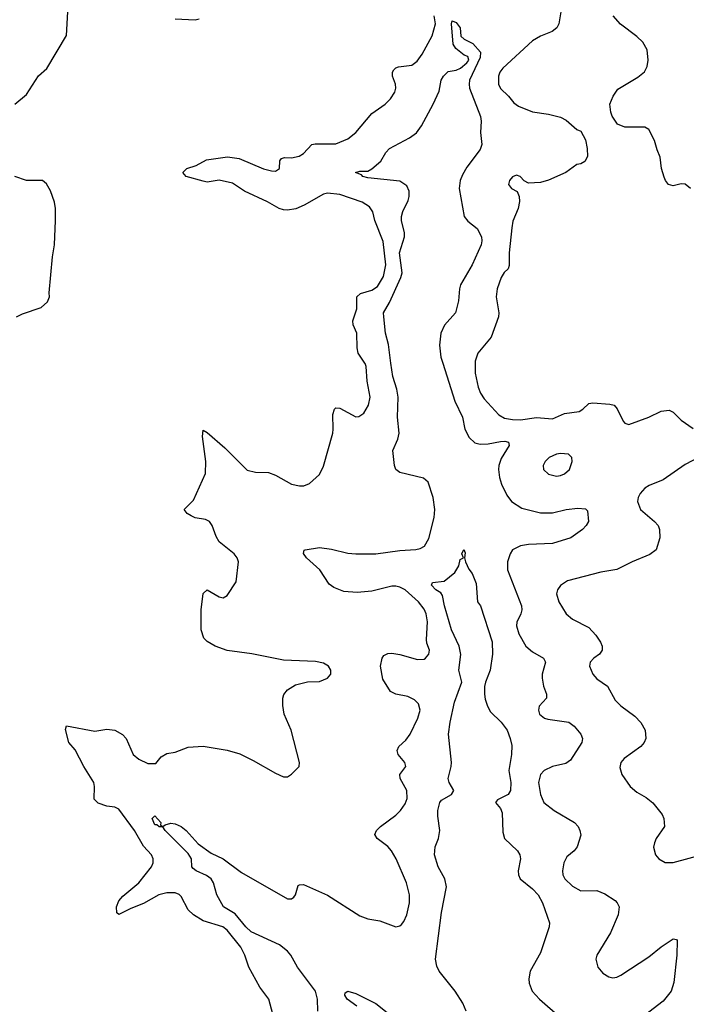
# Model space of a CAD drawing. Header units: inches. Extents: x 1550315 to 1685896, y 510706 to 640504.
# Tile 248 of 256: x 1611397 to 1614716, y 576805 to 581711. Entities that reach past the tile are written whole.
import ezdxf

# ---------------------------------------------------------------- set-up
doc = ezdxf.new("R2010")
doc.units = ezdxf.units.IN
doc.header["$MEASUREMENT"] = 0
doc.layers.add('B6517', color=7, linetype='Continuous')
doc.layers.add('B6518', color=7, linetype='Continuous')

msp = doc.modelspace()

# ---------------------------------------------------------------- linework, layer by layer
at = {"layer": 'B6517', "color": 5}
for points, elevation in [([(1612664.1, 576730), (1612637.7, 576830), (1612592.8, 576890), (1612536.9, 576990), (1612517.8, 577050), (1612497.1, 577090), (1612430, 577174.4), (1612407.6, 577190), (1612310, 577221.2), (1612262.4, 577250), (1612235.7, 577275.7), (1612201.3, 577341.3), (1612190, 577352), (1612170, 577359.6), (1612130, 577359.8), (1612090, 577350.5), (1612013.4, 577306.6), (1611950, 577282.3), (1611890, 577251.6), (1611881, 577261), (1611878.3, 577290), (1611890, 577319.7), (1611910, 577343.5), (1611989.8, 577410), (1612052.8, 577490), (1612060.4, 577510), (1612061, 577530), (1612052.4, 577550), (1612012.7, 577592.7), (1611968.5, 577670), (1611890, 577776.4), (1611870, 577786.6), (1611830, 577792.3), (1611787.4, 577807.4), (1611766.7, 577826.7), (1611769.8, 577890), (1611766.2, 577910), (1611716, 577990), (1611672.2, 578072.2), (1611640.9, 578110), (1611625.2, 578174.8), (1611630, 578192), (1611770, 578164.9), (1611830, 578174.9), (1611870, 578170.4), (1611909.1, 578149.1), (1611926.7, 578130), (1611962, 578050), (1611990, 578025.5), (1612035.1, 578004.9), (1612075.1, 578004.9), (1612101.5, 578038.5), (1612130, 578054.8), (1612170, 578060.7), (1612234.8, 578085.2), (1612310, 578090.4), (1612429.5, 578070.5), (1612492.7, 578052.7), (1612559.9, 578019.9), (1612670, 577956.3), (1612710, 577938), (1612730, 577938), (1612750, 577951.3), (1612789, 577990), (1612789.2, 578010), (1612747.8, 578170), (1612713.6, 578250), (1612706.8, 578293.2), (1612706.6, 578330), (1612712, 578348), (1612730, 578371), (1612770, 578396), (1612830, 578411), (1612890, 578414), (1612928.7, 578430), (1612945.2, 578450), (1612945.2, 578470), (1612934, 578490), (1612910, 578504), (1612870, 578513.2), (1612710, 578519), (1612551.8, 578551.8), (1612430, 578568.4), (1612369.3, 578590), (1612330, 578612), (1612314, 578630), (1612299.6, 578670), (1612299.8, 578770), (1612310, 578851), (1612330, 578870.5), (1612390, 578835.5), (1612410, 578830.6), (1612430, 578842), (1612474, 578910), (1612486.6, 579010), (1612479.3, 579030), (1612463.7, 579050), (1612389.9, 579109.9), (1612375.3, 579135.3), (1612355.6, 579190), (1612340.9, 579210), (1612321, 579221), (1612270, 579229.1), (1612250, 579238.4), (1612231.2, 579250), (1612215.6, 579270), (1612262.7, 579317.3), (1612322.2, 579450), (1612323.2, 579510), (1612306.4, 579633.6), (1612310, 579666), (1612330, 579654.9), (1612417.8, 579577.8), (1612530, 579466), (1612570, 579457.1), (1612635.1, 579455.1), (1612670, 579441.6), (1612750, 579396.3), (1612790, 579388), (1612811.8, 579388.2), (1612840.2, 579399.8), (1612890, 579444.9), (1612910, 579486), (1612955.1, 579650), (1612958.2, 579670), (1612955.5, 579744.5), (1612963.5, 579770), (1612970, 579776.5), (1612990, 579775.8), (1613070, 579732.2), (1613086, 579734), (1613110, 579750.5), (1613133.5, 579790), (1613141, 579830), (1613126, 579910), (1613122.4, 579982.4), (1613117.3, 579997.3), (1613115.6, 580000)], 580), ([(1612880.3, 576770), (1612878.8, 576830), (1612869.8, 576870), (1612780.4, 576990), (1612747, 577050), (1612729.8, 577070), (1612690, 577101), (1612550, 577166), (1612522.5, 577190), (1612470, 577255.4), (1612410.7, 577290), (1612377.6, 577350), (1612362.4, 577410), (1612349.9, 577429.9), (1612327, 577447), (1612274.5, 577470), (1612260.9, 577480.9), (1612253.3, 577490), (1612252.7, 577530), (1612235.9, 577555.9), (1612120.5, 577670), (1612110, 577689.3), (1612090.4, 577689.6), (1612078.7, 577698.7), (1612070, 577699.6), (1612057, 577730), (1612070, 577743), (1612098.8, 577710), (1612098, 577698), (1612110, 577691.3), (1612120.5, 577699.5), (1612150, 577707.7), (1612170, 577704.6), (1612200.2, 577690), (1612225, 577670), (1612284.7, 577604.7), (1612350, 577558.3), (1612410, 577530.3), (1612501.5, 577461.5), (1612730, 577330.6), (1612750, 577330.8), (1612760.9, 577339.1), (1612769.5, 577350.5), (1612783.9, 577396.1), (1612790, 577400.7), (1612810, 577401.6), (1612930, 577348.9), (1613090, 577245.7), (1613130, 577230.3), (1613190, 577221.3), (1613270, 577190.8), (1613290, 577196), (1613297.5, 577202.5), (1613310, 577218), (1613323.7, 577250), (1613337.6, 577310), (1613337.6, 577350), (1613323, 577410), (1613271, 577530), (1613248.5, 577570), (1613230, 577591), (1613176.2, 577630), (1613165.6, 577650), (1613173.3, 577670), (1613193.3, 577690), (1613270, 577747.7), (1613292.4, 577770), (1613315.7, 577804.3), (1613326.6, 577830), (1613324.8, 577870), (1613291.1, 577930), (1613289.7, 577950), (1613318.7, 577990), (1613314.7, 578010), (1613281.3, 578050), (1613275.8, 578070), (1613285.1, 578090), (1613319, 578121), (1613340.3, 578150), (1613379.8, 578230), (1613390.9, 578270.9), (1613381.8, 578301.8), (1613362.2, 578322.2), (1613330, 578338.5), (1613269, 578350), (1613243.5, 578363.5), (1613204.5, 578424.5), (1613192.8, 578490), (1613201.6, 578530), (1613210, 578542), (1613230, 578552.4), (1613250, 578553.7), (1613290, 578547), (1613376.6, 578523.4), (1613410, 578524), (1613417.2, 578530), (1613433.2, 578550), (1613437.2, 578570), (1613424.2, 578604.2), (1613422.3, 578622.3), (1613426.6, 578710), (1613420.9, 578750), (1613410, 578774.3), (1613383.1, 578810), (1613316.1, 578870), (1613290, 578883.4), (1613270, 578888.6), (1613250, 578887.7), (1613150, 578862.9), (1613077, 578857), (1613010, 578861.5), (1612961.4, 578881.4), (1612938.2, 578898.2), (1612890.5, 578970.5), (1612824, 579030), (1612809.3, 579050.7), (1612812.9, 579067.1), (1612818, 579070), (1612890, 579080.3), (1612950, 579072.2), (1613030, 579052.9), (1613070.7, 579049.3), (1613170, 579049.3), (1613290, 579066.2), (1613368.5, 579071.5), (1613390, 579076.5), (1613411.8, 579088.2), (1613433.5, 579126.5), (1613460.6, 579230), (1613464.2, 579270), (1613455.8, 579330), (1613430, 579406.9), (1613406.6, 579426.6), (1613290, 579455.1), (1613269.7, 579470), (1613262.3, 579490), (1613255.1, 579564.9), (1613279.7, 579620.3), (1613285.5, 579650), (1613277.5, 579730), (1613281.3, 579830), (1613273.8, 579870), (1613253.8, 579933.8), (1613245.1, 580000)], 560), ([(1613502.9, 580000), (1613564, 579810), (1613601.6, 579730), (1613613.5, 579670), (1613634.7, 579630), (1613663.4, 579603.4), (1613690, 579595.5), (1613730, 579597.5), (1613790.1, 579610.1), (1613811.5, 579611.5), (1613830, 579606), (1613834, 579590), (1613794.7, 579525.3), (1613782, 579490), (1613780.2, 579470), (1613785, 579430), (1613796.1, 579396.1), (1613822.6, 579342.6), (1613846, 579310), (1613897.4, 579277.4), (1613990, 579253.6), (1614050, 579254.3), (1614117.2, 579270), (1614176.4, 579276.4), (1614214, 579274), (1614224.5, 579264.5), (1614228.2, 579210), (1614218, 579190), (1614199.1, 579170), (1614141.6, 579130), (1614050, 579100.8), (1613930, 579096.1), (1613890.5, 579090), (1613850.3, 579070), (1613838.2, 579050), (1613825.2, 579010), (1613825.4, 578970), (1613894.7, 578790), (1613896.9, 578770), (1613891.8, 578750), (1613871.7, 578708.3), (1613870.3, 578690), (1613881.8, 578650), (1613916.9, 578590), (1613950, 578561.8), (1614004.4, 578530), (1614014.9, 578510), (1613998, 578450), (1613998, 578430), (1614005.3, 578390), (1614019.3, 578350), (1614019.1, 578330), (1613984, 578290), (1613979.1, 578270), (1613984.9, 578250), (1614010, 578230.7), (1614025.8, 578225.8), (1614130.8, 578210), (1614157.3, 578190), (1614190, 578150.8), (1614198.7, 578130), (1614196.1, 578110), (1614139, 578021), (1614115.5, 578004.5), (1614050, 577988.9), (1614008.9, 577970), (1613990.2, 577949.8), (1613980.2, 577910), (1613990.2, 577850), (1614006.9, 577810), (1614057.3, 577770), (1614159.5, 577710), (1614177.6, 577690), (1614186.4, 577670), (1614190, 577648), (1614172, 577590), (1614158, 577570), (1614120.9, 577539.1), (1614106.5, 577510), (1614098.7, 577470), (1614101.3, 577450), (1614110.3, 577430.3), (1614150, 577392.7), (1614190, 577370.4), (1614270, 577371.8), (1614310, 577355.8), (1614361.1, 577321.1), (1614372.4, 577310), (1614382, 577290), (1614376.1, 577250), (1614338.5, 577161.5), (1614270.4, 577050), (1614264.9, 577030), (1614275.5, 576990), (1614300.5, 576960.5), (1614330, 576941.3), (1614350, 576936.5), (1614370, 576940.2), (1614390, 576949.1), (1614530, 577041.5), (1614590, 577090.2), (1614650, 577130.4), (1614667.3, 577127.3), (1614670, 577122), (1614668.9, 577050), (1614653.7, 576913.7), (1614639.7, 576870), (1614600.4, 576820.4), (1614458.3, 576710)], 560), ([(1613664, 580000), (1613664.5, 579950), (1613680, 579880), (1613691, 579850), (1613710, 579822.4), (1613781.7, 579741.7), (1613810, 579725.5), (1613850, 579718.2), (1613890, 579718), (1613970, 579728.2), (1614050, 579722.5), (1614110, 579748.8), (1614181.7, 579758.3), (1614201.1, 579770), (1614230, 579798.9), (1614250, 579802), (1614335.8, 579795.8), (1614357.3, 579790), (1614371.8, 579771.8), (1614400.7, 579710), (1614410, 579700.7), (1614430, 579694), (1614530, 579730.4), (1614590, 579760.4), (1614630, 579766), (1614650, 579756.3), (1614690, 579715.5), (1614750, 579674)], 580), ([(1614776.4, 579530), (1614710, 579494.8), (1614601, 579419), (1614530.2, 579389.8), (1614510, 579376.9), (1614485.5, 579350), (1614475.5, 579330), (1614473, 579310), (1614488.2, 579270), (1614558, 579210), (1614574.9, 579190), (1614583.1, 579170), (1614583.7, 579130), (1614566.4, 579070), (1614534.5, 579045.5), (1614445.5, 579010), (1614370, 578970.8), (1614290, 578958.4), (1614125.1, 578914.9), (1614088.9, 578891.1), (1614074.4, 578870), (1614070.3, 578850), (1614080.9, 578810), (1614118, 578750), (1614150, 578723.6), (1614230, 578683.1), (1614264.8, 578644.8), (1614289, 578610), (1614297.6, 578590), (1614297.1, 578570), (1614283.8, 578550), (1614254.9, 578530), (1614237, 578510), (1614234.6, 578490), (1614250, 578450.5), (1614270, 578427), (1614323.8, 578390), (1614360.9, 578320.9), (1614390, 578292.7), (1614460.3, 578240.3), (1614488.6, 578208.6), (1614510.2, 578170), (1614513.8, 578130), (1614506.5, 578110), (1614490, 578089.8), (1614405.7, 578030), (1614390.3, 578010), (1614385.2, 577985.2), (1614394, 577950), (1614436.4, 577890), (1614470, 577861.3), (1614515.9, 577835.9), (1614549.1, 577809.1), (1614594.9, 577750), (1614603.8, 577730), (1614607.7, 577690), (1614566, 577630), (1614557.1, 577610), (1614553.2, 577586.8), (1614562.4, 577550), (1614579.1, 577530), (1614610, 577510.6), (1614650, 577510.6), (1614810, 577554.4)], 580), ([(1613619.9, 576770), (1613602.8, 576810), (1613564.3, 576870), (1613484.5, 576970), (1613474.1, 576994.1), (1613467.2, 577030), (1613497.5, 577262.5), (1613521.7, 577390), (1613514.2, 577430), (1613480.6, 577490), (1613462, 577550), (1613464.8, 577590), (1613481.4, 577630), (1613488.5, 577670), (1613478.2, 577741.8), (1613478.9, 577770), (1613488.9, 577810), (1613497.6, 577822.4), (1613547, 577850), (1613558.9, 577870), (1613534.8, 577910), (1613530.7, 577930), (1613545.8, 577990), (1613546.6, 578010), (1613532.1, 578150), (1613539.8, 578210), (1613562.4, 578310), (1613598.5, 578410), (1613582.9, 578470), (1613592.7, 578547.3), (1613584.2, 578590), (1613546.5, 578670), (1613511.8, 578790), (1613502.5, 578842.5), (1613494.3, 578854.3), (1613468, 578870), (1613446.3, 578893.7), (1613452.9, 578907.1), (1613510, 578913.4), (1613563.7, 578956.3), (1613582.9, 578990), (1613590, 579022), (1613606, 579030), (1613598, 579050), (1613608.4, 579071.6), (1613614.4, 579054.4), (1613611, 579030), (1613616, 579010), (1613632.5, 578972.5), (1613650, 578950.8), (1613670, 578902), (1613676.4, 578810), (1613690.3, 578790), (1613750, 578611), (1613751, 578550), (1613739, 578470), (1613715.3, 578410), (1613711.6, 578388.4), (1613710.2, 578350), (1613714.4, 578325.6), (1613725.6, 578290), (1613741.7, 578261.7), (1613794.7, 578210), (1613823.8, 578170), (1613838.9, 578130), (1613846.5, 578093.5), (1613845.8, 578050), (1613832.5, 577970), (1613841.6, 577910), (1613839.8, 577870), (1613828.9, 577850), (1613776.2, 577823.8), (1613765.5, 577810), (1613790, 577779.5), (1613798.6, 577758.6), (1613802.8, 577662.8), (1613810.8, 577630.8), (1613875.3, 577570), (1613887.2, 577550), (1613890.2, 577530), (1613878.6, 577470), (1613879.7, 577450), (1613888.3, 577430), (1613950, 577380.5), (1613978.6, 577350), (1614000.6, 577310), (1614034.3, 577210), (1614032.7, 577190), (1613990, 577060.7), (1613938.2, 576970), (1613931.5, 576931.5), (1613933.8, 576910), (1613949, 576870), (1613984.9, 576830), (1614090, 576738)], 540), ([(1613074.6, 576794.6), (1613027.4, 576830), (1613016.2, 576850), (1613018, 576862), (1613030, 576870.7), (1613070, 576858), (1613170, 576807.7), (1613243, 576750)], 540)]:
    msp.add_lwpolyline(points, dxfattribs=dict(at, elevation=elevation))
at = {"layer": 'B6517', "color": 5, "elevation": 580}
msp.add_lwpolyline([(1614090, 579549.6), (1614070, 579546), (1614033.4, 579530), (1614013, 579510), (1614003.8, 579490), (1614005.5, 579470), (1614030, 579446), (1614070, 579437.1), (1614090, 579439.3), (1614110, 579448), (1614134.5, 579470), (1614147, 579510), (1614146, 579530), (1614130, 579546)], close=True, dxfattribs=at)
at = {"layer": 'B6518', "color": 5}
for points, elevation in [([(1611372.3, 581290), (1611430, 581338.4), (1611490, 581430.8), (1611531.4, 581468.6), (1611630, 581632), (1611636.8, 581750)], 620), ([(1612170, 581715.5), (1612270, 581710.5), (1612290, 581715.5)], 620), ([(1613115.6, 580000), (1613082.2, 580050), (1613076.8, 580076.8), (1613075.5, 580150), (1613056.5, 580190), (1613055.4, 580210), (1613074.7, 580270), (1613075, 580330), (1613093, 580347), (1613150, 580363.3), (1613177.9, 580382.1), (1613208.1, 580431.9), (1613220.4, 580490), (1613206.3, 580606.3), (1613164.8, 580710), (1613154.3, 580754.3), (1613138.4, 580778.4), (1613102.2, 580802.2), (1612990, 580840.2), (1612930, 580847.5), (1612910, 580841.4), (1612813.3, 580786.7), (1612771.1, 580768.9), (1612730, 580762.2), (1612710, 580764.3), (1612688.9, 580770), (1612630, 580803.4), (1612516.5, 580856.5), (1612456.5, 580896.5), (1612390, 580911.4), (1612330, 580902.3), (1612310, 580906.2), (1612225.2, 580930), (1612208.7, 580950), (1612229.4, 580970), (1612274.6, 580985.4), (1612326.3, 581013.7), (1612432.1, 581027.9), (1612490, 581020.3), (1612610, 580968.1), (1612650, 580957.5), (1612670, 580956.9), (1612690.8, 580969.2), (1612691.5, 581008.5), (1612700.4, 581019.6), (1612715.8, 581024.2), (1612750, 581022.9), (1612788.8, 581031.2), (1612810, 581044.4), (1612851.1, 581088.9), (1612867.2, 581092.8), (1612970, 581093), (1613030, 581117.5), (1613070, 581149.1), (1613150, 581244.4), (1613215.6, 581290), (1613243.6, 581316.4), (1613264.2, 581350), (1613269.7, 581370), (1613268.4, 581390), (1613253.5, 581430), (1613253.6, 581450), (1613259.3, 581460.7), (1613268.7, 581471.3), (1613283.6, 581476.4), (1613350, 581485), (1613376.1, 581503.9), (1613400.8, 581539.2), (1613450, 581630.2), (1613466.4, 581690), (1613460.8, 581730)], 580), ([(1614091.8, 581750), (1614080.4, 581690), (1614070.5, 581670), (1614048.1, 581651.9), (1613990, 581628.6), (1613950, 581605.7), (1613801.7, 581470), (1613786.9, 581450), (1613780.2, 581430), (1613780.3, 581390), (1613790, 581367.7), (1613830, 581330.7), (1613856.9, 581296.9), (1613880, 581280), (1613950, 581251.8), (1614030, 581240.3), (1614090, 581225.5), (1614117.3, 581210), (1614170, 581164.7), (1614190, 581156), (1614213.2, 581113.2), (1614222.8, 581070), (1614224, 581030), (1614210, 581005.2), (1614190, 580993.2), (1614170, 580989.3), (1614116.3, 580950), (1614030, 580911.2), (1613990, 580900.5), (1613930, 580897.2), (1613909, 580909), (1613888, 580930), (1613870, 580937.2), (1613850, 580928.7), (1613836, 580910), (1613831.3, 580890), (1613844.7, 580870), (1613874.4, 580854.4), (1613884, 580830), (1613884.9, 580804.9), (1613878.7, 580770), (1613852.7, 580707.3), (1613846.3, 580673.7), (1613834.4, 580550), (1613834.4, 580485.6), (1613828.5, 580470), (1613809.3, 580450.7), (1613794.2, 580425.8), (1613774.4, 580370), (1613769.2, 580330), (1613781.8, 580250), (1613780.7, 580230), (1613743.6, 580130), (1613678, 580050), (1613663.9, 580010), (1613664, 580000)], 580), ([(1614736.2, 580870), (1614710, 580891.6), (1614690, 580893.3), (1614650, 580884.2), (1614627, 580890), (1614611.6, 580910), (1614605.9, 580925.9), (1614592.8, 580970), (1614585.8, 581025.8), (1614570, 581062), (1614558.3, 581110), (1614530, 581163.6), (1614510, 581175.1), (1614496.6, 581176.6), (1614410, 581175.1), (1614373.2, 581190), (1614346.6, 581230), (1614339.3, 581250), (1614335.1, 581290), (1614351.6, 581330), (1614375.6, 581364.4), (1614475.2, 581424.8), (1614508, 581452), (1614521.2, 581478.8), (1614526.6, 581510), (1614521.3, 581561.3), (1614499.7, 581599.7), (1614470, 581628.2), (1614388.3, 581688.3), (1614352, 581730)], 580), ([(1613245.1, 580000), (1613233, 580093), (1613218.4, 580150), (1613209.2, 580230), (1613208.8, 580251.2), (1613238.7, 580301.3), (1613294.1, 580425.9), (1613300.5, 580450), (1613287.6, 580550), (1613312.3, 580630), (1613313.3, 580650), (1613297.9, 580710), (1613297.7, 580730), (1613304.4, 580755.6), (1613331, 580810), (1613336.6, 580830), (1613336.2, 580856.2), (1613323.9, 580883.9), (1613290, 580907), (1613130, 580922.6), (1613105.2, 580930), (1613098.9, 580938.9), (1613069.3, 580950), (1613090, 580956.3), (1613130, 580957.1), (1613150, 580968), (1613194, 581006), (1613219.6, 581050), (1613238, 581070), (1613337.2, 581122.8), (1613373, 581147), (1613397.9, 581182.1), (1613455.4, 581290), (1613485.3, 581354.7), (1613494.8, 581410), (1613506.4, 581430), (1613530, 581453), (1613570, 581459.6), (1613590.7, 581469.3), (1613623.8, 581496.2), (1613632.3, 581510), (1613627.3, 581527.3), (1613610, 581535.4), (1613568.1, 581568.1), (1613554.7, 581590), (1613547.5, 581690), (1613550, 581706), (1613570, 581697.1), (1613590, 581670.7), (1613592.7, 581630), (1613610, 581614.4), (1613652.4, 581592.4), (1613690.9, 581550), (1613690, 581523.7), (1613635.6, 581410), (1613634.2, 581390), (1613635.8, 581370), (1613690.4, 581229.6), (1613694.6, 581205.4), (1613690.5, 581150), (1613697.4, 581090), (1613690, 581063.7), (1613623.7, 580976.3), (1613601.3, 580938.7), (1613590.5, 580909.5), (1613585, 580870), (1613609.4, 580730), (1613628, 580708), (1613673.8, 580670), (1613696.8, 580630), (1613698.5, 580610), (1613694.5, 580590), (1613649.4, 580490), (1613591.9, 580390), (1613585.8, 580370), (1613582.3, 580310), (1613565.8, 580250), (1613511.3, 580188.7), (1613493.2, 580150), (1613486.5, 580090), (1613493.3, 580030), (1613502.9, 580000)], 560), ([(1611381.2, 580230), (1611410, 580244.9), (1611503.2, 580276.8), (1611534.8, 580305.2), (1611545.2, 580330), (1611543.7, 580350), (1611560.5, 580530), (1611569.6, 580590), (1611574.7, 580710), (1611574.7, 580770), (1611570, 580802), (1611550, 580859), (1611530, 580892.7), (1611509.5, 580909.5), (1611430, 580909.6), (1611373.2, 580930)], 620)]:
    msp.add_lwpolyline(points, dxfattribs=dict(at, elevation=elevation))

doc.saveas('drawing.dxf')
